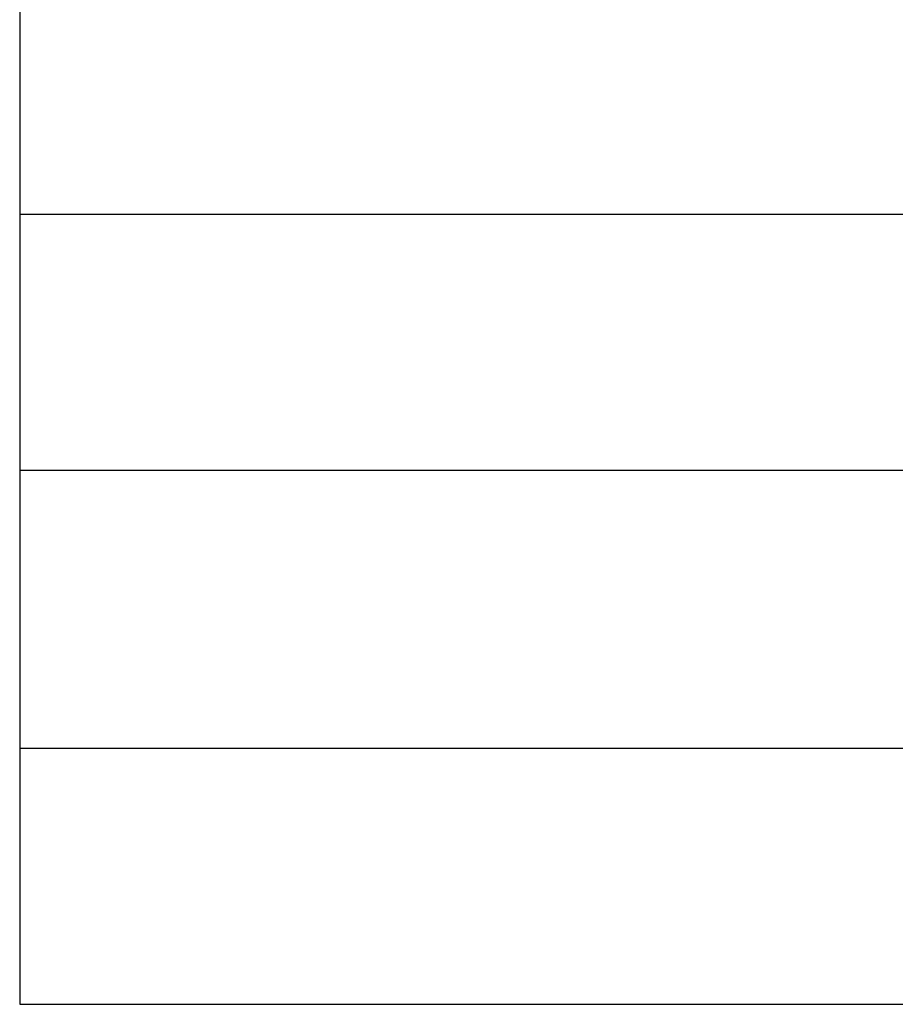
# Model space of a CAD drawing. Header units: inches. Extents: x 0 to 814, y 0 to 621.
# Tile 37 of 41: x 529 to 554, y 410 to 437. Entities that reach past the tile are written whole.
import ezdxf

# ---------------------------------------------------------------- set-up
doc = ezdxf.new("R2010")
doc.units = ezdxf.units.IN
doc.header["$LTSCALE"] = 10
doc.header["$MEASUREMENT"] = 0

# ---------------------------------------------------------------- blocks, each defined once
blk = doc.blocks.new('*T33')
at = {"color": 0, "linetype": 'ByBlock', "lineweight": -2}
for p, q in [((0, 0), (207.629, 0)), ((0, 0), (0, -38.224)), ((105.315, 0), (105.315, -38.224)), ((158.604, 0), (158.604, -38.224)), ((207.629, 0), (207.629, -38.224)), ((0, -8.8), (207.629, -8.8)), ((0, -16), (207.629, -16)), ((0, -23.2), (207.629, -23.2)), ((0, -31.024), (207.629, -31.024)), ((0, -38.224), (207.629, -38.224))]:
    blk.add_line(p, q, dxfattribs=at)
at = {"color": 0, "lineweight": 15, "char_height": 3.6, "attachment_point": 5}
for s, insert, width in [("{\\fGulim|b0|i0|c0|p0;LENGTH 'L'(m)}", (131.959, -4.4), 50.88976), ("{\\fGulim|b0|i0|c0|p0;LENGTH 'L'(ft)}", (183.116, -4.4), 46.6242), ('{\\fGulim|b0|i0|c0|p50;CABLE PART NUMBER}', (52.657, -4.4), 102.91458), ('1.6ft', (183.116, -12.4), 46.6242), ('APCS-PHOX-IOT-AD', (52.657, -12.4), 102.91458), ('0.5m', (131.959, -12.4), 50.88976), ('3.2ft', (183.116, -19.6), 46.6242), ('APCS-PHOXIOT01-AD', (52.657, -19.6), 102.91458), ('1m', (131.959, -19.6), 50.88976), ('4.9ft', (183.116, -27.112), 46.6242), ('APCS-PHOX-IOT015-AD', (52.657, -27.112), 102.91458), ('1.5m', (131.959, -27.112), 50.88976), ('6.5ft', (183.116, -34.624), 46.6242), ('APCS-PHOXIOT02-AD', (52.657, -34.624), 102.91458), ('2.0m', (131.959, -34.624), 50.88976)]:
    blk.add_mtext(s, dxfattribs=dict(at, insert=insert, width=width))

msp = doc.modelspace()

# ---------------------------------------------------------------- block references
msp.add_blockref('*T33', (529.342, 448.006))

doc.saveas('drawing.dxf')
